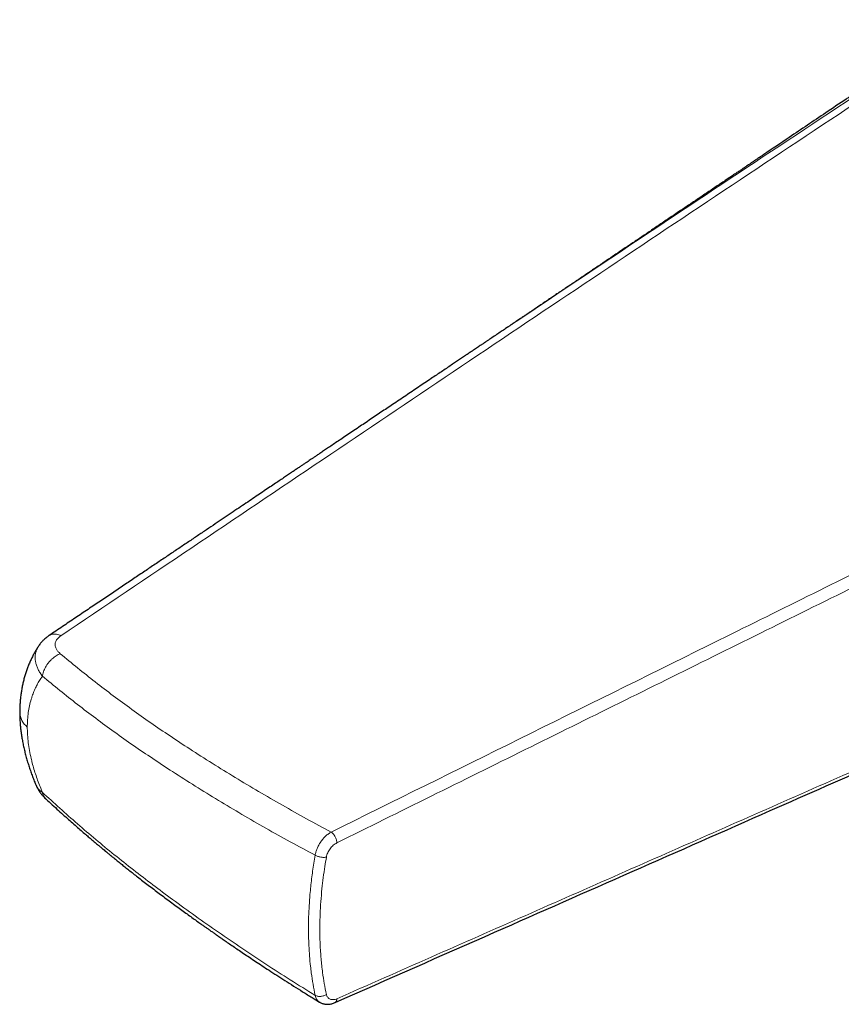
# Model space of a CAD drawing. Header units: millimetres. Extents: x 8 to 882, y 12 to 770.
# Tile 21 of 61: x 718 to 747, y 219 to 254. Entities that reach past the tile are written whole.
import ezdxf

# ---------------------------------------------------------------- set-up
doc = ezdxf.new("R2010")
doc.units = ezdxf.units.MM

msp = doc.modelspace()

# ---------------------------------------------------------------- linework, layer by layer
at = {"color": 7, "linetype": 'Continuous', "lineweight": 30}
msp.add_line((734.616, 242.394), (734.643, 242.412), dxfattribs=at)
at = {"color": 252, "linetype": 'Continuous', "lineweight": 0}
for centre, radius, start, end in [((718.86, 229.331), 0.72, 182.5741, 231.1997), ((728.944, 219.335), 0.358, 189.1079, 236.0071)]:
    msp.add_arc(centre, radius, start, end, dxfattribs=at)
for points, knots in [([(752.076, 253.751), (750.521, 252.72), (747.41, 250.659), (742.751, 247.56), (738.107, 244.456), (733.475, 241.345), (728.85, 238.231), (724.224, 235.117), (721.138, 233.041), (719.595, 232.004)], [0, 0, 0, 0, 0.14286, 0.285713, 0.428565, 0.571419, 0.714278, 0.857139, 1, 1, 1, 1]), ([(734.643, 242.412), (735.667, 243.101), (738.246, 244.833), (742.391, 247.596), (747.075, 250.704), (750.2, 252.769), (751.762, 253.802)], [0, 0, 0, 0, 0.180062, 0.45339, 0.726707, 1, 1, 1, 1]), ([(729.16, 225.055), (733.597, 227.253), (740.254, 230.549), (749.127, 234.944), (755.742, 238.223), (761.227, 240.944), (765.582, 243.109), (767.757, 244.192), (768.843, 244.734), (768.843, 244.734)], [0, 0, 0, 0, 0.335231, 0.502846, 0.670462, 0.83523, 0.917614, 0.999999, 1, 1, 1, 1]), ([(769.045, 244.361), (767.595, 243.638), (764.696, 242.192), (760.339, 240.027), (755.216, 237.485), (749.328, 234.566), (742.673, 231.269), (736.017, 227.972), (731.579, 225.774), (729.361, 224.676)], [0, 0, 0, 0, 0.109849, 0.219698, 0.329548, 0.497161, 0.664774, 0.832387, 1, 1, 1, 1]), ([(729.361, 219.16), (731.58, 220.139), (736.017, 222.097), (742.673, 225.034), (749.328, 227.971), (755.216, 230.573), (760.339, 232.838), (764.696, 234.766), (767.595, 236.056), (769.045, 236.701)], [0, 0, 0, 0, 0.167613, 0.335226, 0.502839, 0.670451, 0.780301, 0.890151, 1, 1, 1, 1]), ([(719.595, 232.004), (719.57, 232.015), (719.519, 232.037), (719.444, 232.056), (719.371, 232.064), (719.301, 232.06), (719.238, 232.042), (719.198, 232.025), (719.181, 232.011), (719.181, 232.011)], [0, 0, 0, 0, 0.160065, 0.324272, 0.491362, 0.659932, 0.828502, 0.995592, 1, 1, 1, 1]), ([(719.595, 232.004), (719.574, 231.989), (719.533, 231.959), (719.483, 231.91), (719.444, 231.858), (719.415, 231.804), (719.398, 231.748), (719.391, 231.691), (719.396, 231.635), (719.412, 231.578), (719.443, 231.514), (719.493, 231.441), (719.547, 231.392), (719.574, 231.368)], [0, 0, 0, 0, 0.0808454, 0.1612941, 0.2422693, 0.3238003, 0.4055604, 0.4878264, 0.5708539, 0.6548634, 0.7399005, 0.8691492, 1, 1, 1, 1]), ([(718.945, 230.572), (718.916, 230.611), (718.859, 230.688), (718.792, 230.808), (718.739, 230.93), (718.703, 231.053), (718.685, 231.175), (718.686, 231.296), (718.706, 231.415), (718.748, 231.53), (718.785, 231.608), (718.814, 231.646), (718.817, 231.65)], [0, 0, 0, 0, 0.108203, 0.217174, 0.326639, 0.436362, 0.54619, 0.656098, 0.76625, 0.87682, 0.987995, 1, 1, 1, 1]), ([(719.574, 231.368), (719.55, 231.357), (719.501, 231.336), (719.428, 231.294), (719.356, 231.243), (719.285, 231.185), (719.218, 231.119), (719.156, 231.047), (719.101, 230.97), (719.052, 230.89), (719.012, 230.809), (718.981, 230.728), (718.958, 230.649), (718.949, 230.598), (718.945, 230.572)], [0, 0, 0, 0, 0.078347, 0.159284, 0.242418, 0.327281, 0.413336, 0.5, 0.586664, 0.672719, 0.757582, 0.840716, 0.921653, 1, 1, 1, 1]), ([(719.574, 231.368), (719.777, 231.2), (720.183, 230.864), (720.808, 230.367), (721.446, 229.878), (722.1, 229.397), (722.77, 228.923), (723.455, 228.457), (724.181, 227.978), (724.95, 227.487), (725.762, 226.985), (726.588, 226.491), (727.429, 226.004), (728.284, 225.524), (728.868, 225.212), (729.16, 225.055)], [0, 0, 0, 0, 0.073152, 0.14608, 0.218851, 0.291539, 0.364224, 0.436937, 0.509694, 0.591253, 0.672875, 0.754548, 0.836268, 0.91806, 1, 1, 1, 1]), ([(718.945, 230.572), (718.924, 230.543), (718.871, 230.47), (718.794, 230.345), (718.715, 230.195), (718.644, 230.036), (718.588, 229.888), (718.534, 229.719), (718.485, 229.526), (718.442, 229.286), (718.419, 229.076), (718.41, 228.903), (718.409, 228.814), (718.408, 228.769)], [0, 0, 0, 0, 0.062763, 0.157525, 0.252289, 0.347962, 0.443635, 0.507823, 0.629619, 0.752102, 0.875648, 0.937824, 1, 1, 1, 1]), ([(728.591, 224.236), (728.297, 224.393), (727.709, 224.707), (726.847, 225.19), (725.999, 225.679), (725.166, 226.177), (724.349, 226.681), (723.575, 227.174), (722.845, 227.654), (722.157, 228.122), (721.484, 228.597), (720.826, 229.08), (720.184, 229.57), (719.556, 230.068), (719.149, 230.404), (718.945, 230.572)], [0, 0, 0, 0, 0.082084, 0.164052, 0.245916, 0.327701, 0.409433, 0.491138, 0.563709, 0.636292, 0.708907, 0.781575, 0.854314, 0.927123, 1, 1, 1, 1]), ([(718.945, 226.46), (718.924, 226.509), (718.871, 226.633), (718.794, 226.832), (718.715, 227.056), (718.644, 227.281), (718.588, 227.481), (718.534, 227.701), (718.485, 227.94), (718.442, 228.221), (718.419, 228.452), (718.41, 228.635), (718.409, 228.725), (718.408, 228.769)], [0, 0, 0, 0, 0.062763, 0.157525, 0.252289, 0.347962, 0.443635, 0.507823, 0.629619, 0.752102, 0.875648, 0.937824, 1, 1, 1, 1]), ([(718.945, 226.46), (718.916, 226.48), (718.859, 226.519), (718.792, 226.588), (718.745, 226.652), (718.727, 226.694), (718.721, 226.71)], [0, 0, 0, 0, 0.275867, 0.553693, 0.832778, 1, 1, 1, 1]), ([(728.591, 219.278), (728.297, 219.46), (727.709, 219.824), (726.847, 220.38), (725.999, 220.942), (725.166, 221.511), (724.349, 222.086), (723.575, 222.646), (722.845, 223.19), (722.157, 223.719), (721.484, 224.253), (720.826, 224.795), (720.184, 225.344), (719.556, 225.899), (719.149, 226.273), (718.945, 226.46)], [0, 0, 0, 0, 0.082084, 0.164052, 0.245916, 0.327701, 0.409433, 0.491138, 0.563709, 0.636292, 0.708907, 0.781575, 0.854314, 0.927123, 1, 1, 1, 1]), ([(719.064, 226.23), (719.06, 226.233), (719.041, 226.249), (719.013, 226.285), (718.981, 226.339), (718.958, 226.397), (718.949, 226.439), (718.945, 226.46)], [0, 0, 0, 0, 0.054295, 0.299513, 0.539737, 0.77361, 1, 1, 1, 1]), ([(728.591, 224.236), (728.591, 224.236), (728.594, 224.255), (728.605, 224.313), (728.627, 224.392), (728.658, 224.471), (728.684, 224.532), (728.715, 224.592), (728.749, 224.651), (728.786, 224.708), (728.826, 224.763), (728.868, 224.815), (728.913, 224.865), (728.96, 224.911), (729.024, 224.967), (729.091, 225.016), (729.142, 225.046), (729.16, 225.055), (729.16, 225.055)], [0, 0, 0, 0, 0.000056, 0.059607, 0.180602, 0.242178, 0.304214, 0.366687, 0.430536, 0.49486, 0.556895, 0.619364, 0.683204, 0.747518, 0.809526, 0.935663, 0.999944, 1, 1, 1, 1]), ([(729.361, 224.676), (729.339, 224.663), (729.294, 224.639), (729.231, 224.589), (729.171, 224.531), (729.116, 224.465), (729.07, 224.393), (729.032, 224.319), (729.004, 224.245), (728.993, 224.197), (728.988, 224.172)], [0, 0, 0, 0, 0.126352, 0.252705, 0.379074, 0.505442, 0.631722, 0.757999, 0.879, 1, 1, 1, 1]), ([(728.591, 219.278), (728.564, 219.408), (728.512, 219.668), (728.46, 220.013), (728.419, 220.347), (728.389, 220.668), (728.367, 221.023), (728.355, 221.371), (728.352, 221.711), (728.359, 222.07), (728.376, 222.45), (728.402, 222.808), (728.433, 223.124), (728.464, 223.399), (728.501, 223.676), (728.542, 223.955), (728.575, 224.142), (728.591, 224.236)], [0, 0, 0, 0, 0.087427, 0.174854, 0.225457, 0.301557, 0.377657, 0.445914, 0.514185, 0.582442, 0.660126, 0.737811, 0.790121, 0.842431, 0.894934, 0.947437, 1, 1, 1, 1]), ([(728.988, 224.172), (728.969, 224.062), (728.927, 223.818), (728.875, 223.445), (728.826, 223.029), (728.788, 222.595), (728.764, 222.165), (728.754, 221.761), (728.755, 221.413), (728.765, 221.1), (728.78, 220.83), (728.799, 220.574), (728.824, 220.33), (728.859, 220.036), (728.911, 219.694), (728.962, 219.439), (728.988, 219.311)], [0, 0, 0, 0, 0.063312, 0.13957, 0.215827, 0.305466, 0.395104, 0.47266, 0.550215, 0.608929, 0.667642, 0.720114, 0.772586, 0.825137, 0.912568, 1, 1, 1, 1]), ([(728.988, 219.312), (728.993, 219.292), (729.004, 219.254), (729.032, 219.207), (729.07, 219.168), (729.116, 219.141), (729.171, 219.126), (729.231, 219.124), (729.295, 219.134), (729.339, 219.152), (729.361, 219.16)], [0, 0, 0, 0, 0.120937, 0.241878, 0.368141, 0.494408, 0.620763, 0.74712, 0.873559, 1, 1, 1, 1]), ([(729.361, 219.16), (729.36, 219.144), (729.357, 219.112), (729.344, 219.073), (729.325, 219.043), (729.307, 219.026), (729.295, 219.023), (729.293, 219.022)], [0, 0, 0, 0, 0.238059, 0.476118, 0.714177, 0.952236, 1, 1, 1, 1])]:
    msp.add_open_spline(points, degree=3, knots=knots, dxfattribs=at)
at = {"color": 7, "linetype": 'Continuous', "lineweight": 30}
for points, knots in [([(751.487, 253.761), (751.45, 253.735), (751.378, 253.687), (751.276, 253.618), (751.186, 253.558), (751.108, 253.505), (751.042, 253.461), (750.987, 253.424), (750.944, 253.395), (750.913, 253.374), (750.889, 253.358), (750.868, 253.344), (750.844, 253.328), (750.811, 253.306), (750.771, 253.279), (750.72, 253.244), (750.657, 253.202), (750.583, 253.153), (750.5, 253.097), (750.411, 253.037), (750.32, 252.975), (750.23, 252.915), (750.143, 252.857), (750.022, 252.775), (749.869, 252.672), (749.687, 252.55), (749.518, 252.436), (749.36, 252.33), (749.214, 252.232), (749.071, 252.135), (748.931, 252.041), (748.793, 251.948), (748.664, 251.861), (748.544, 251.781), (748.448, 251.716), (748.374, 251.666), (748.319, 251.63), (748.272, 251.598), (748.235, 251.573), (748.209, 251.556), (748.189, 251.542), (748.165, 251.526), (748.131, 251.503), (748.085, 251.472), (748.025, 251.431), (747.954, 251.384), (747.872, 251.329), (747.781, 251.267), (747.682, 251.201), (747.58, 251.132), (747.478, 251.063), (747.167, 250.854), (746.675, 250.523), (746.003, 250.07), (745.272, 249.578), (744.718, 249.204), (744.337, 248.948), (744.221, 248.869), (744.11, 248.795), (744.009, 248.727), (743.924, 248.669), (743.859, 248.626), (743.812, 248.594), (743.78, 248.572), (743.755, 248.555), (743.735, 248.542), (743.717, 248.53), (743.694, 248.515), (743.661, 248.492), (743.618, 248.463), (743.547, 248.415), (743.45, 248.35), (743.326, 248.266), (743.192, 248.176), (743.048, 248.079), (742.894, 247.975), (742.729, 247.864), (742.555, 247.747), (742.375, 247.625), (742.135, 247.463), (741.842, 247.266), (741.479, 247.021), (741.107, 246.77), (740.726, 246.513), (740.367, 246.271), (740.03, 246.043), (739.712, 245.829), (739.445, 245.649), (739.226, 245.501), (739.054, 245.385), (738.888, 245.274), (738.724, 245.163), (738.563, 245.054), (738.406, 244.948), (738.263, 244.852), (738.135, 244.766), (738.021, 244.689), (737.933, 244.63), (737.869, 244.586), (737.825, 244.557), (737.785, 244.529), (737.748, 244.505), (737.715, 244.483), (737.686, 244.463), (737.656, 244.443), (737.619, 244.418), (737.571, 244.385), (737.509, 244.343), (737.434, 244.293), (737.348, 244.235), (737.25, 244.169), (737.131, 244.089), (736.995, 243.997), (736.844, 243.895), (736.691, 243.792), (736.537, 243.688), (736.404, 243.599), (736.294, 243.525), (736.206, 243.465), (736.117, 243.406), (736.028, 243.346), (735.94, 243.287), (735.856, 243.23), (735.783, 243.181), (735.72, 243.138), (735.667, 243.103), (735.622, 243.073), (735.585, 243.048), (735.555, 243.028), (735.528, 243.009), (735.494, 242.987), (735.449, 242.956), (735.389, 242.916), (735.32, 242.869), (735.246, 242.82), (735.141, 242.749), (735.007, 242.659), (734.842, 242.548), (734.721, 242.467), (734.654, 242.422), (734.642, 242.414)], [0, 0, 0, 0, 0.00669, 0.012677, 0.017967, 0.022567, 0.02648, 0.02966, 0.032186, 0.034059, 0.035283, 0.036316, 0.037737, 0.039643, 0.042032, 0.044902, 0.048671, 0.053033, 0.057984, 0.063422, 0.068809, 0.074065, 0.079192, 0.084191, 0.09558, 0.10626, 0.11624, 0.125533, 0.134149, 0.142097, 0.150813, 0.158938, 0.166531, 0.173597, 0.180143, 0.183523, 0.186749, 0.189721, 0.191983, 0.193224, 0.194247, 0.195638, 0.197418, 0.200304, 0.203841, 0.208023, 0.212846, 0.218305, 0.224237, 0.230283, 0.236325, 0.242363, 0.28534, 0.323472, 0.361363, 0.414946, 0.421923, 0.42889, 0.435697, 0.441668, 0.44673, 0.450892, 0.453188, 0.455082, 0.456577, 0.457673, 0.458498, 0.459814, 0.461766, 0.46435, 0.467564, 0.474318, 0.481669, 0.489599, 0.498098, 0.507325, 0.517119, 0.527468, 0.538342, 0.54926, 0.570228, 0.59058, 0.614036, 0.636686, 0.658563, 0.678044, 0.696921, 0.715219, 0.725739, 0.736069, 0.74597, 0.755232, 0.76544, 0.774776, 0.783256, 0.790892, 0.797698, 0.803683, 0.806548, 0.809183, 0.811588, 0.813764, 0.815713, 0.817434, 0.818996, 0.821089, 0.824039, 0.82775, 0.832194, 0.837364, 0.843254, 0.849858, 0.858663, 0.867753, 0.87692, 0.886162, 0.89548, 0.900743, 0.906031, 0.911342, 0.916679, 0.922039, 0.927164, 0.931712, 0.935341, 0.9385, 0.94119, 0.943412, 0.945169, 0.946546, 0.948384, 0.951181, 0.954787, 0.959142, 0.963639, 0.968117, 0.978049, 0.987894, 0.99785, 1, 1, 1, 1]), ([(734.615, 242.396), (734.612, 242.393), (734.605, 242.388), (734.595, 242.381), (734.587, 242.375), (734.577, 242.369), (734.561, 242.358), (734.539, 242.343), (734.508, 242.322), (734.469, 242.296), (734.421, 242.264), (734.364, 242.226), (734.296, 242.18), (734.213, 242.124), (734.114, 242.058), (733.997, 241.979), (733.868, 241.892), (733.731, 241.801), (733.59, 241.705), (733.379, 241.564), (733.097, 241.374), (732.716, 241.118), (732.3, 240.838), (731.846, 240.533), (731.47, 240.28), (731.177, 240.083), (730.97, 239.944), (730.761, 239.803), (730.55, 239.661), (730.34, 239.519), (730.125, 239.375), (729.91, 239.23), (729.698, 239.087), (729.501, 238.955), (729.318, 238.832), (729.15, 238.718), (728.996, 238.615), (728.858, 238.522), (728.735, 238.439), (728.629, 238.368), (728.536, 238.305), (728.455, 238.25), (728.378, 238.198), (728.299, 238.146), (728.215, 238.089), (728.121, 238.026), (728.017, 237.956), (727.903, 237.879), (727.779, 237.795), (727.645, 237.706), (727.503, 237.61), (727.35, 237.507), (727.179, 237.392), (726.99, 237.264), (726.78, 237.123), (726.557, 236.973), (726.323, 236.815), (726.076, 236.649), (725.818, 236.476), (725.548, 236.294), (725.267, 236.104), (724.973, 235.907), (724.667, 235.701), (724.349, 235.487), (724.02, 235.265), (723.681, 235.037), (723.332, 234.803), (722.974, 234.562), (722.605, 234.314), (722.222, 234.056), (721.824, 233.789), (721.413, 233.512), (720.989, 233.227), (720.554, 232.934), (720.106, 232.633), (719.648, 232.325), (719.338, 232.116), (719.181, 232.011)], [0, 0, 0, 0, 0.001446, 0.002594, 0.003447, 0.004014, 0.005035, 0.006242, 0.008528, 0.01097, 0.013792, 0.017645, 0.022035, 0.026963, 0.033712, 0.041263, 0.049616, 0.058598, 0.067734, 0.076996, 0.099324, 0.122351, 0.150674, 0.179988, 0.210291, 0.223447, 0.23678, 0.250292, 0.263982, 0.277766, 0.290988, 0.305667, 0.319369, 0.332094, 0.343841, 0.354798, 0.364742, 0.373673, 0.38159, 0.388495, 0.394329, 0.399554, 0.404319, 0.409273, 0.414697, 0.420749, 0.427474, 0.434873, 0.442945, 0.451529, 0.460763, 0.470646, 0.481179, 0.493937, 0.507534, 0.521965, 0.537169, 0.553129, 0.569845, 0.587317, 0.605545, 0.624596, 0.64441, 0.664984, 0.68632, 0.708417, 0.73086, 0.754038, 0.77795, 0.802597, 0.828503, 0.855174, 0.88261, 0.910811, 0.939776, 0.969506, 1, 1, 1, 1]), ([(729.293, 219.022), (731.172, 219.851), (736.303, 222.114), (744.073, 225.543), (751.6, 228.868), (757.27, 231.374), (761.463, 233.229), (764.832, 234.723), (767.26, 235.802), (768.526, 236.367), (768.977, 236.569)], [0, 0, 0, 0, 0.141977, 0.387581, 0.586996, 0.710811, 0.816125, 0.904066, 0.965757, 1, 1, 1, 1]), ([(719.181, 232.011), (719.153, 231.991), (719.1, 231.954), (719.035, 231.899), (718.984, 231.852), (718.948, 231.816), (718.922, 231.787), (718.9, 231.762), (718.876, 231.733), (718.848, 231.696), (718.828, 231.667), (718.816, 231.65)], [0, 0, 0, 0, 0.197893, 0.365248, 0.501151, 0.604796, 0.672696, 0.73358, 0.795257, 0.883148, 1, 1, 1, 1]), ([(718.817, 231.651), (718.798, 231.622), (718.753, 231.555), (718.688, 231.445), (718.62, 231.322), (718.556, 231.195), (718.496, 231.065), (718.44, 230.931), (718.389, 230.793), (718.342, 230.652), (718.3, 230.509), (718.262, 230.364), (718.23, 230.219), (718.203, 230.071), (718.18, 229.922), (718.163, 229.772), (718.15, 229.62), (718.143, 229.467), (718.14, 229.359), (718.14, 229.303), (718.14, 229.298)], [0, 0, 0, 0, 0.042442, 0.099787, 0.15759, 0.215915, 0.274826, 0.334389, 0.394669, 0.455825, 0.516329, 0.576417, 0.636317, 0.696088, 0.755786, 0.815463, 0.875157, 0.934914, 0.994782, 1, 1, 1, 1]), ([(718.141, 229.298), (718.141, 229.261), (718.141, 229.172), (718.147, 229.029), (718.157, 228.87), (718.173, 228.709), (718.194, 228.545), (718.219, 228.38), (718.25, 228.213), (718.285, 228.043), (718.326, 227.872), (718.371, 227.7), (718.42, 227.529), (718.473, 227.36), (718.53, 227.192), (718.591, 227.025), (718.653, 226.864), (718.697, 226.759), (718.718, 226.709)], [0, 0, 0, 0, 0.043767, 0.104683, 0.166188, 0.228322, 0.291125, 0.354638, 0.418909, 0.483984, 0.549917, 0.616634, 0.682162, 0.747266, 0.812105, 0.876717, 0.941141, 1, 1, 1, 1]), ([(718.718, 226.71), (718.728, 226.687), (718.747, 226.646), (718.775, 226.593), (718.798, 226.554), (718.817, 226.523), (718.835, 226.494), (718.855, 226.465), (718.877, 226.436), (718.9, 226.405), (718.926, 226.372), (718.96, 226.333), (719.006, 226.284), (719.043, 226.249), (719.063, 226.229)], [0, 0, 0, 0, 0.128892, 0.228761, 0.299682, 0.354563, 0.411588, 0.470867, 0.53265, 0.597234, 0.664636, 0.748827, 0.860815, 1, 1, 1, 1]), ([(719.063, 226.229), (719.14, 226.159), (719.288, 226.023), (719.506, 225.824), (719.713, 225.638), (719.909, 225.464), (720.093, 225.302), (720.265, 225.151), (720.422, 225.015), (720.563, 224.894), (720.689, 224.787), (720.804, 224.689), (720.909, 224.6), (721.004, 224.522), (721.084, 224.455), (721.15, 224.4), (721.205, 224.355), (721.251, 224.316), (721.289, 224.285), (721.318, 224.261), (721.34, 224.243), (721.355, 224.231), (721.367, 224.221), (721.381, 224.21), (721.402, 224.192), (721.431, 224.169), (721.494, 224.118), (721.593, 224.038), (721.724, 223.932), (721.862, 223.821), (722.005, 223.708), (722.156, 223.589), (722.383, 223.412), (722.689, 223.176), (723.077, 222.881), (723.409, 222.633), (723.676, 222.437), (723.87, 222.294), (724.055, 222.161), (724.229, 222.035), (724.392, 221.918), (724.529, 221.82), (724.642, 221.741), (724.734, 221.675), (724.83, 221.608), (724.928, 221.539), (725.03, 221.468), (725.134, 221.395), (725.248, 221.316), (725.378, 221.226), (725.526, 221.124), (725.691, 221.011), (725.87, 220.889), (726.062, 220.76), (726.267, 220.622), (726.486, 220.476), (726.718, 220.323), (726.968, 220.159), (727.237, 219.984), (727.526, 219.798), (727.831, 219.605), (728.152, 219.403), (728.458, 219.213), (728.658, 219.091), (728.744, 219.038)], [0, 0, 0, 0, 0.027201, 0.052909, 0.077125, 0.099853, 0.121095, 0.140852, 0.159126, 0.174577, 0.188784, 0.201749, 0.213473, 0.223956, 0.233198, 0.240097, 0.246097, 0.251196, 0.255395, 0.258598, 0.260961, 0.262486, 0.263387, 0.264901, 0.267226, 0.270363, 0.274264, 0.287819, 0.302686, 0.317069, 0.332497, 0.348796, 0.365292, 0.405101, 0.445662, 0.486979, 0.507989, 0.52787, 0.546621, 0.564243, 0.580735, 0.596097, 0.605617, 0.614645, 0.6238, 0.634431, 0.643854, 0.654218, 0.665523, 0.67777, 0.69283, 0.709108, 0.726603, 0.745317, 0.76525, 0.786403, 0.808778, 0.832375, 0.85841, 0.885791, 0.914521, 0.944603, 0.976041, 1, 1, 1, 1]), ([(728.744, 219.038), (728.75, 219.034), (728.771, 219.021), (728.809, 219.003), (728.858, 218.985), (728.908, 218.972), (728.96, 218.964), (729.013, 218.961), (729.068, 218.962), (729.123, 218.969), (729.179, 218.981), (729.234, 218.998), (729.274, 219.013), (729.292, 219.021), (729.293, 219.021)], [0, 0, 0, 0, 0.038028, 0.13033, 0.221575, 0.312294, 0.404886, 0.499378, 0.595542, 0.692043, 0.790787, 0.892599, 0.996246, 1, 1, 1, 1])]:
    msp.add_open_spline(points, degree=3, knots=knots, dxfattribs=at)
at = {"color": 252, "linetype": 'Continuous', "lineweight": 0}
for points in [[(729.361, 224.676), (729.359, 224.692), (729.357, 224.726), (729.344, 224.78), (729.325, 224.836), (729.299, 224.89), (729.269, 224.942), (729.234, 224.988), (729.197, 225.027), (729.172, 225.046), (729.16, 225.055)], [(728.988, 224.172), (728.973, 224.169), (728.944, 224.163), (728.894, 224.16), (728.84, 224.162), (728.786, 224.168), (728.732, 224.179), (728.68, 224.194), (728.632, 224.213), (728.604, 224.228), (728.591, 224.236)], [(728.988, 219.312), (728.973, 219.302), (728.944, 219.284), (728.894, 219.263), (728.841, 219.249), (728.786, 219.24), (728.732, 219.239), (728.68, 219.245), (728.632, 219.258), (728.604, 219.271), (728.591, 219.278)]]:
    msp.add_open_spline(points, degree=3, dxfattribs=at)

doc.saveas('drawing.dxf')
